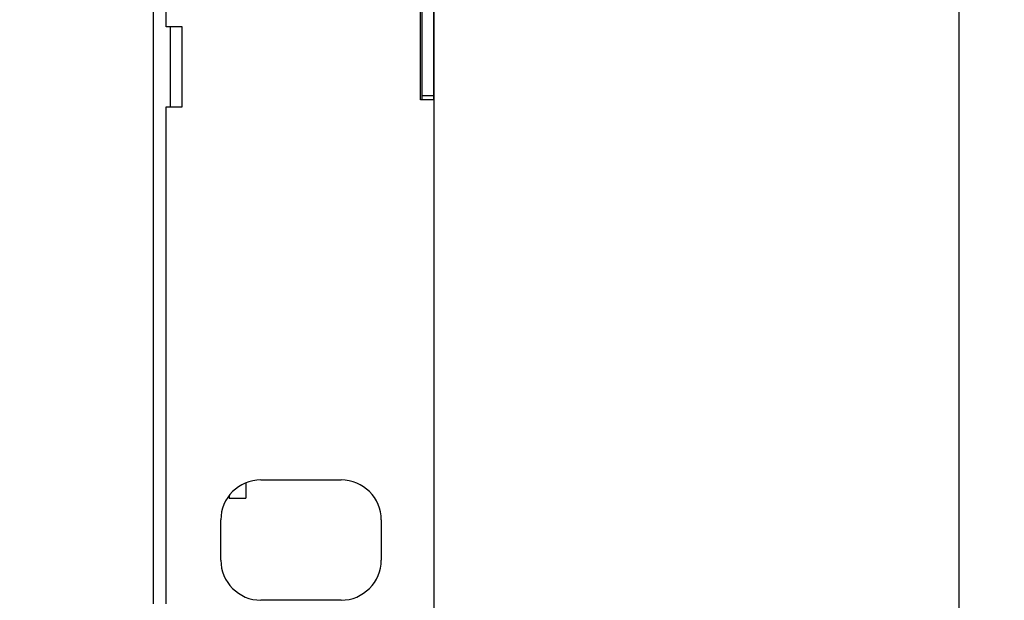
# Model space of a CAD drawing. Header units: inches. Extents: x 5 to 165, y 3 to 108.
# Tile 84 of 139: x 129.84 to 135.98, y 38.66 to 42.28. Entities that reach past the tile are written whole.
import ezdxf

# ---------------------------------------------------------------- set-up
doc = ezdxf.new("R2010")
doc.units = ezdxf.units.IN
doc.header["$LTSCALE"] = 10
doc.header["$MEASUREMENT"] = 0
doc.styles.add('SLDTEXTSTYLE0', font='TXT', dxfattribs={"width": 0.75})
doc.dimstyles.new('SLDDIMSTYLE3', dxfattribs={"dimtxt": 1.377953, "dimasz": 1.56, "dimexe": 0, "dimexo": 0.0625, "dimgap": 0.344488, "dimtad": 0, "dimtih": 1, "dimtoh": 1, "dimrnd": 1e-09, "dimzin": 12, "dimdsep": 46, "dimtxsty": 'SLDTEXTSTYLE0', "dimsah": 1, "dimcen": 0.09, "dimadec": 0, "dimazin": 3, "dimtfac": 1, "dimtofl": 0, "dimtmove": 0, "dimatfit": 3, "dimfxl": 1, "dimfrac": 2, "dimtolj": 1, "dimtzin": 12, "dimarcsym": 0})

# ---------------------------------------------------------------- blocks, each defined once
blk = doc.blocks.new('_D_9')
at = {"color": 1, "linetype": 'Continuous', "lineweight": 18}
for p, q in [((137.1954, 54.4413), (123.2985, 54.4413)), ((124.5485, 54.4413), (124.5485, 47.3277)), ((121.7486, 44.8392), (121.3287, 44.8392)), ((121.3287, 44.8392), (121.3287, 42.6517)), ((127.3484, 44.8392), (127.7683, 44.8392)), ((127.7683, 44.8392), (127.7683, 42.6517)), ((121.3287, 42.6517), (121.7486, 42.6517)), ((127.7683, 42.6517), (127.3484, 42.6517)), ((124.5485, 33.9499), (124.5485, 42.3718)), ((137.0954, 33.9499), (123.2985, 33.9499))]:
    blk.add_line(p, q, dxfattribs=at)
for points in [[(124.5485, 54.4413), (124.2885, 52.8813), (124.8085, 52.8813)], [(124.5485, 33.9499), (124.8085, 35.5099), (124.2885, 35.5099)]]:
    blk.add_solid(points, dxfattribs=at)
at = {"color": 1, "linetype": 'Continuous', "lineweight": 18, "char_height": 1.37795, "attachment_point": 1, "style": 'SLDTEXTSTYLE0'}
for s, insert in [('20.49', (122.2577, 46.8954)), ('520.48', (121.7486, 44.428))]:
    blk.add_mtext(s, dxfattribs=dict(at, insert=insert))

msp = doc.modelspace()

# ---------------------------------------------------------------- linework, layer by layer
at = {"color": 7, "linetype": 'Continuous', "lineweight": 25}
for p, q in [((130.757442, 42.236931), (130.757442, 46.085598)), ((135.698426, 44.063699), (135.698426, 37.204265)), ((132.342442, 41.781265), (132.342442, 42.481265)), ((130.677442, 39.553739), (130.677442, 42.37697)), ((130.678442, 38.638265), (130.678442, 42.381935)), ((132.352442, 41.806265), (132.352442, 42.416265)), ((132.426442, 41.806265), (132.426442, 42.416265)), ((132.427442, 41.781265), (132.427442, 42.37697)), ((130.857442, 42.236931), (130.757442, 42.236931)), ((130.857442, 41.736931), (130.857442, 42.236931)), ((132.426442, 41.806265), (132.352442, 41.806265)), ((132.352442, 41.781265), (132.352442, 41.806265)), ((132.426442, 41.781265), (132.426442, 41.806265)), ((132.427442, 41.781265), (132.342442, 41.781265)), ((132.427442, 37.831265), (132.427442, 41.781265)), ((130.757442, 38.638265), (130.757442, 41.736931)), ((130.757442, 41.736931), (130.857442, 41.736931)), ((130.678442, 39.553739), (130.677442, 39.553739)), ((130.677442, 38.638265), (130.677442, 39.553739)), ((131.347442, 39.411265), (131.847442, 39.411265)), ((131.252442, 39.392511), (131.252442, 39.297265)), ((131.148442, 39.312589), (131.148442, 39.297265)), ((131.148442, 39.297265), (131.252442, 39.297265)), ((131.097442, 38.911265), (131.097442, 39.161265)), ((132.097442, 39.161265), (132.097442, 38.911265)), ((131.847442, 38.661265), (131.347442, 38.661265))]:
    msp.add_line(p, q, dxfattribs=at)
at = {"color": 8, "linetype": 'Continuous', "lineweight": 25}
msp.add_line((130.782442, 42.236931), (130.782442, 41.736931), dxfattribs=at)
at = {"color": 7, "linetype": 'Continuous', "lineweight": 25}
for centre, start, end in [((131.347442, 39.161265), 90, 180), ((131.847442, 39.161265), 0, 90), ((131.347442, 38.911265), 180, 270), ((131.847442, 38.911265), 270, 0)]:
    msp.add_arc(centre, 0.25, start, end, dxfattribs=at)

# ---------------------------------------------------------------- dimensions: what is measured, and where the dimension line sits
at = {"color": 1, "linetype": 'Continuous', "lineweight": 18}
dim = msp.add_linear_dim(base=(124.548499, 54.441265), p1=(137.595426, 33.949857), p2=(137.695426, 54.441265), angle=90, dimstyle='SLDDIMSTYLE3', dxfattribs=at)
dim.commit()
dim.dimension.update_dxf_attribs({"geometry": '_D_9', "text_midpoint": (124.548499, 44.849743), "dimtype": 160})

doc.saveas('drawing.dxf')
